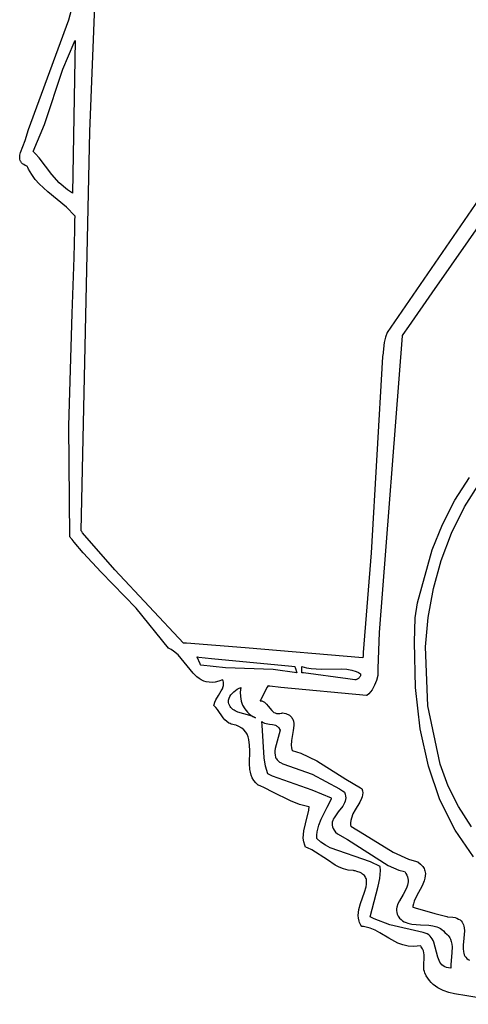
# Model space of a CAD drawing. Extents: x 21.3 to 51.6, y -34 to 34.1.
# Tile 71 of 117: x 37.3 to 38.5, y 6.4 to 9. Entities that reach past the tile are written whole.
import ezdxf

# ---------------------------------------------------------------- set-up
doc = ezdxf.new("R2010")
doc.units = 0

msp = doc.modelspace()

# ---------------------------------------------------------------- linework, layer by layer
at = {"layer": 'Layer 1', "color": 7, "linetype": 'CONTINUOUS'}
for p, q in [((37.513138, 8.744614), (37.531678, 9.214993)), ((37.456016, 9.049336), (37.477237, 9.127315)), ((37.346296, 8.750449), (37.456016, 9.049336)), ((37.439841, 8.914941), (37.470463, 8.987981)), ((37.472908, 8.992863), (37.465963, 8.576199)), ((37.470463, 8.987981), (37.472677, 8.992409)), ((37.472677, 8.992409), (37.472817, 8.992685)), ((37.472817, 8.992685), (37.472887, 8.992823)), ((37.389438, 8.763646), (37.439841, 8.914941)), ((37.337022, 8.719563), (37.346296, 8.750449)), ((37.35902, 8.690093), (37.389438, 8.763646)), ((37.489577, 7.654009), (37.513138, 8.744614)), ((37.330699, 8.703684), (37.337022, 8.719563)), ((37.322422, 8.679688), (37.324412, 8.687498)), ((37.324412, 8.687498), (37.330699, 8.703684)), ((37.35912, 8.689983), (37.359043, 8.690063)), ((37.359424, 8.689665), (37.35912, 8.689983)), ((37.360637, 8.688387), (37.359424, 8.689665)), ((37.365392, 8.683179), (37.360637, 8.688387)), ((37.321809, 8.672279), (37.321915, 8.675923)), ((37.322161, 8.668775), (37.321809, 8.672279)), ((37.321915, 8.675923), (37.322422, 8.679688)), ((37.323029, 8.665431), (37.322161, 8.668775)), ((37.323674, 8.663825), (37.323029, 8.665431)), ((37.324469, 8.662267), (37.323674, 8.663825)), ((37.325421, 8.660759), (37.324469, 8.662267)), ((37.326538, 8.659303), (37.325421, 8.660759)), ((37.329294, 8.656558), (37.326538, 8.659303)), ((37.374533, 8.672367), (37.365392, 8.683179)), ((37.409813, 8.626741), (37.374533, 8.672367)), ((37.332793, 8.654054), (37.329294, 8.656558)), ((37.337092, 8.651809), (37.332793, 8.654054)), ((37.342248, 8.649843), (37.337092, 8.651809)), ((37.342399, 8.649704), (37.342248, 8.649843)), ((37.342626, 8.649184), (37.342399, 8.649704)), ((37.343086, 8.648149), (37.342626, 8.649184)), ((37.344023, 8.646102), (37.343086, 8.648149)), ((37.345966, 8.642093), (37.344023, 8.646102)), ((37.354589, 8.627115), (37.345966, 8.642093)), ((37.364419, 8.613625), (37.354589, 8.627115)), ((37.375248, 8.60135), (37.364419, 8.613625)), ((37.429471, 8.604711), (37.409813, 8.626741)), ((37.399064, 8.579343), (37.375248, 8.60135)), ((37.449489, 8.537806), (37.399064, 8.579343)), ((37.4526, 8.584888), (37.429471, 8.604711)), ((37.465963, 8.576199), (37.4526, 8.584888)), ((38.575679, 8.559517), (38.325128, 8.195302)), ((37.472757, 8.51388), (37.449489, 8.537806)), ((37.472627, 8.49571), (37.472782, 8.505235)), ((37.472906, 8.513567), (37.472757, 8.51388)), ((37.472782, 8.505235), (37.472854, 8.509997)), ((37.472854, 8.509997), (37.472889, 8.512377)), ((37.472889, 8.512377), (37.472906, 8.513567)), ((38.59868, 8.521919), (38.447304, 8.304264)), ((37.470439, 8.40027), (37.472279, 8.476648)), ((37.472279, 8.476648), (37.472627, 8.49571)), ((37.465336, 8.247088), (37.470439, 8.40027)), ((38.447304, 8.304264), (38.38308, 8.211921)), ((37.455751, 7.940706), (37.465336, 8.247088)), ((38.38308, 8.211921), (38.367733, 8.189854)), ((38.365931, 8.186786), (38.303594, 7.376565)), ((38.320381, 8.182635), (38.317045, 8.168358)), ((38.325128, 8.195302), (38.320381, 8.182635)), ((38.365963, 8.18731), (38.365931, 8.186786)), ((38.366011, 8.187379), (38.365964, 8.187311)), ((38.366315, 8.187815), (38.366011, 8.187379)), ((38.367733, 8.189854), (38.366315, 8.187815)), ((38.317045, 8.168358), (38.312844, 8.133217)), ((38.31249, 8.128943), (38.281029, 7.593925)), ((38.312497, 8.129051), (38.31249, 8.128943)), ((38.312523, 8.129376), (38.312497, 8.129051)), ((38.31263, 8.130668), (38.312523, 8.129376)), ((38.312844, 8.133217), (38.31263, 8.130668)), ((37.459008, 7.637524), (37.455751, 7.940706)), ((38.51009, 7.73747), (38.550278, 7.79965)), ((38.536405, 7.71916), (38.579268, 7.786776)), ((38.476068, 7.671208), (38.51009, 7.73747)), ((38.500832, 7.647804), (38.536405, 7.71916)), ((38.44791, 7.601829), (38.476068, 7.671208)), ((37.459333, 7.636921), (37.459008, 7.637524)), ((37.489587, 7.653962), (37.489577, 7.654009)), ((37.489644, 7.65389), (37.489606, 7.653938)), ((37.489948, 7.653506), (37.489644, 7.65389)), ((37.491169, 7.651969), (37.489948, 7.653506)), ((37.493627, 7.648888), (37.491169, 7.651969)), ((37.581555, 7.547392), (37.493627, 7.648888)), ((38.472474, 7.573328), (38.500832, 7.647804)), ((37.460103, 7.635971), (37.459333, 7.636921)), ((37.461645, 7.634076), (37.460103, 7.635971)), ((37.464727, 7.630312), (37.461645, 7.634076)), ((37.470892, 7.622876), (37.464727, 7.630312)), ((37.495525, 7.594267), (37.470892, 7.622876)), ((37.544491, 7.541325), (37.495525, 7.594267)), ((38.281029, 7.593925), (38.260013, 7.321253)), ((38.407986, 7.457589), (38.44791, 7.601829)), ((38.451256, 7.496349), (38.472474, 7.573328)), ((37.639688, 7.442388), (37.544491, 7.541325)), ((37.768733, 7.347045), (37.581555, 7.547392)), ((38.437101, 7.417486), (38.451256, 7.496349)), ((38.401593, 7.416662), (38.407986, 7.457589)), ((37.728306, 7.333371), (37.639688, 7.442388)), ((38.399526, 7.350246), (38.401593, 7.416662)), ((38.429935, 7.337355), (38.437101, 7.417486)), ((38.303594, 7.376565), (38.299761, 7.277678)), ((37.76888, 7.347029), (37.768802, 7.347032)), ((37.769504, 7.347008), (37.76888, 7.347029)), ((37.772, 7.346919), (37.769504, 7.347008)), ((37.776993, 7.34673), (37.772, 7.346919)), ((37.937174, 7.334485), (37.776993, 7.34673)), ((38.402662, 7.226202), (38.399526, 7.350246)), ((37.728584, 7.333091), (37.728306, 7.333371)), ((37.729047, 7.332884), (37.728584, 7.333091)), ((37.729967, 7.332463), (37.729047, 7.332884)), ((37.731781, 7.331583), (37.729967, 7.332463)), ((37.735312, 7.329686), (37.731781, 7.331583)), ((37.74201, 7.325382), (37.735312, 7.329686)), ((37.754163, 7.315075), (37.74201, 7.325382)), ((37.795077, 7.265511), (37.754163, 7.315075)), ((38.258999, 7.306755), (37.937174, 7.334485)), ((38.260013, 7.321253), (38.259409, 7.312486)), ((38.436266, 7.175765), (38.429935, 7.337355)), ((37.806536, 7.308862), (37.806256, 7.309502)), ((37.806263, 7.309532), (37.806428, 7.309516)), ((37.806428, 7.309516), (37.807243, 7.309435)), ((37.814546, 7.29055), (37.806536, 7.308862)), ((37.807243, 7.309435), (37.810715, 7.309091)), ((37.810715, 7.309091), (37.845125, 7.305686)), ((37.8158, 7.287682), (37.814546, 7.29055)), ((37.815926, 7.287393), (37.8158, 7.287682)), ((37.845125, 7.305686), (38.064849, 7.283942)), ((38.25902, 7.30679), (38.258999, 7.306755)), ((38.259025, 7.306859), (38.25902, 7.30679)), ((38.259034, 7.306996), (38.259025, 7.306859)), ((38.259109, 7.308095), (38.259034, 7.306996)), ((38.259409, 7.312486), (38.259109, 7.308095)), ((37.805798, 7.254937), (37.795077, 7.265511)), ((37.815956, 7.287325), (37.815926, 7.287393)), ((37.883347, 7.279758), (37.815963, 7.28731)), ((38.013424, 7.27559), (37.883347, 7.279758)), ((38.078463, 7.266475), (38.013424, 7.27559)), ((38.064849, 7.283942), (38.071949, 7.283239)), ((38.071949, 7.283239), (38.072908, 7.283144)), ((38.072912, 7.283133), (38.072929, 7.283082)), ((38.072929, 7.283082), (38.073001, 7.282864)), ((38.073001, 7.282864), (38.073718, 7.280713)), ((38.073718, 7.280713), (38.078463, 7.266475)), ((38.092353, 7.283084), (38.092353, 7.283144)), ((38.092353, 7.28264), (38.092353, 7.283084)), ((38.092353, 7.268905), (38.092353, 7.28264)), ((38.092353, 7.266754), (38.092353, 7.268905)), ((38.092353, 7.266537), (38.092353, 7.266754)), ((38.092353, 7.266486), (38.092353, 7.266537)), ((38.092566, 7.266447), (38.092354, 7.266475)), ((38.092355, 7.283143), (38.104694, 7.279808)), ((38.096802, 7.265887), (38.092566, 7.266447)), ((38.21811, 7.249865), (38.096802, 7.265887)), ((38.104694, 7.279808), (38.117712, 7.277798)), ((38.117712, 7.277798), (38.145142, 7.276557)), ((38.145142, 7.276557), (38.201089, 7.276862)), ((38.201089, 7.276862), (38.215039, 7.275699)), ((38.215039, 7.275699), (38.228311, 7.273349)), ((38.228311, 7.273349), (38.240719, 7.269464)), ((38.240719, 7.269464), (38.246541, 7.266839)), ((38.246541, 7.266839), (38.252077, 7.263699)), ((38.252077, 7.263699), (38.252455, 7.262154)), ((38.252565, 7.260647), (38.25243, 7.259185)), ((38.252455, 7.262154), (38.252565, 7.260647)), ((38.299761, 7.277678), (38.29921, 7.259093)), ((37.811565, 7.250459), (37.805798, 7.254937)), ((37.817683, 7.24665), (37.811565, 7.250459)), ((37.824213, 7.243608), (37.817683, 7.24665)), ((37.831216, 7.241431), (37.824213, 7.243608)), ((37.838751, 7.240216), (37.831216, 7.241431)), ((37.84688, 7.24006), (37.838751, 7.240216)), ((37.855662, 7.241061), (37.84688, 7.24006)), ((37.865159, 7.243317), (37.855662, 7.241061)), ((37.87543, 7.246926), (37.865159, 7.243317)), ((37.875699, 7.247008), (37.87543, 7.246926)), ((37.87575, 7.246912), (37.875699, 7.247008)), ((37.875849, 7.246719), (37.87575, 7.246912)), ((37.876043, 7.246334), (37.875849, 7.246719)), ((37.876406, 7.245565), (37.876043, 7.246334)), ((37.877038, 7.244029), (37.876406, 7.245565)), ((37.877944, 7.240967), (37.877038, 7.244029)), ((37.878404, 7.237917), (37.877944, 7.240967)), ((37.878136, 7.231845), (37.878455, 7.234877)), ((37.878455, 7.234877), (37.878404, 7.237917)), ((38.237108, 7.247356), (38.21811, 7.249865)), ((38.239025, 7.247103), (38.237108, 7.247356)), ((38.239474, 7.247044), (38.239025, 7.247103)), ((38.239566, 7.247031), (38.239474, 7.247044)), ((38.241823, 7.247803), (38.239577, 7.24703)), ((38.244264, 7.249049), (38.241823, 7.247803)), ((38.246705, 7.250717), (38.244264, 7.249049)), ((38.248951, 7.25276), (38.246705, 7.250717)), ((38.24994, 7.253907), (38.248951, 7.25276)), ((38.250806, 7.255129), (38.24994, 7.253907)), ((38.251527, 7.25642), (38.250806, 7.255129)), ((38.252076, 7.257774), (38.251527, 7.25642)), ((38.25243, 7.259185), (38.252076, 7.257774)), ((38.295797, 7.24541), (38.290846, 7.232041)), ((38.29921, 7.259093), (38.295797, 7.24541)), ((37.864817, 7.204553), (37.872302, 7.216723)), ((37.872302, 7.216723), (37.875332, 7.222772)), ((37.875332, 7.222772), (37.877483, 7.228818)), ((37.877483, 7.228818), (37.878136, 7.231845)), ((37.898439, 7.205621), (37.902048, 7.209916)), ((37.902048, 7.209916), (37.906229, 7.213963)), ((37.906229, 7.213963), (37.91589, 7.221097)), ((37.91589, 7.221097), (37.921165, 7.224073)), ((37.921165, 7.224073), (37.923869, 7.22539)), ((37.923869, 7.22539), (37.925232, 7.226002)), ((37.925687, 7.226196), (37.924068, 7.213489)), ((37.924068, 7.213489), (37.924322, 7.201095)), ((37.925232, 7.226002), (37.925573, 7.22615)), ((37.925573, 7.22615), (37.925659, 7.226187)), ((37.997331, 7.226563), (37.985056, 7.202833)), ((37.99891, 7.229615), (37.997331, 7.226563)), ((37.999254, 7.230281), (37.99891, 7.229615)), ((37.999287, 7.230344), (37.999254, 7.230281)), ((37.999467, 7.230342), (37.999298, 7.230365)), ((37.9997, 7.23031), (37.999467, 7.230342)), ((38.000168, 7.230246), (37.9997, 7.23031)), ((38.001102, 7.23012), (38.000168, 7.230246)), ((38.004836, 7.229622), (38.001102, 7.23012)), ((38.034509, 7.226035), (38.004836, 7.229622)), ((38.268568, 7.203999), (38.034509, 7.226035)), ((38.274956, 7.208991), (38.269485, 7.204498)), ((38.279784, 7.214077), (38.274956, 7.208991)), ((38.284014, 7.219672), (38.279784, 7.214077)), ((38.290846, 7.232041), (38.284014, 7.219672)), ((38.415413, 7.113407), (38.402662, 7.226202)), ((37.852608, 7.179454), (37.854559, 7.185865)), ((37.854559, 7.185865), (37.857446, 7.192174)), ((37.857446, 7.192174), (37.864817, 7.204553)), ((37.891773, 7.18707), (37.891792, 7.189437)), ((37.892027, 7.18471), (37.891773, 7.18707)), ((37.891792, 7.189437), (37.892068, 7.191804)), ((37.892767, 7.181738), (37.892027, 7.18471)), ((37.892068, 7.191804), (37.892591, 7.194164)), ((37.892591, 7.194164), (37.893346, 7.19651)), ((37.894278, 7.177824), (37.892767, 7.181738)), ((37.893346, 7.19651), (37.895504, 7.201134)), ((37.895504, 7.201134), (37.898439, 7.205621)), ((37.924322, 7.201095), (37.926432, 7.189197)), ((37.926432, 7.189197), (37.930383, 7.177982)), ((37.978463, 7.190089), (37.97852, 7.190083)), ((37.978491, 7.190144), (37.978467, 7.190096)), ((37.978606, 7.190365), (37.978491, 7.190144)), ((37.97852, 7.190083), (37.982775, 7.189291)), ((37.979849, 7.192769), (37.978606, 7.190365)), ((37.985056, 7.202833), (37.979849, 7.192769)), ((37.982775, 7.189291), (37.986535, 7.187898)), ((37.986535, 7.187898), (37.989871, 7.185993)), ((37.989871, 7.185993), (37.992854, 7.183664)), ((37.992854, 7.183664), (37.995555, 7.180999)), ((37.995555, 7.180999), (38.000395, 7.17502)), ((38.268754, 7.203983), (38.268568, 7.203999)), ((38.269485, 7.204498), (38.268754, 7.203983)), ((37.852078, 7.176206), (37.852608, 7.179454)), ((37.852156, 7.176136), (37.852078, 7.176206)), ((37.852326, 7.175999), (37.852156, 7.176136)), ((37.852662, 7.175723), (37.852326, 7.175999)), ((37.853326, 7.175163), (37.852662, 7.175723)), ((37.854621, 7.17401), (37.853326, 7.175163)), ((37.857089, 7.171582), (37.854621, 7.17401)), ((37.861618, 7.16632), (37.857089, 7.171582)), ((37.877734, 7.143268), (37.861618, 7.16632)), ((37.896172, 7.17434), (37.894278, 7.177824)), ((37.898419, 7.171249), (37.896172, 7.17434)), ((37.900989, 7.168517), (37.898419, 7.171249)), ((37.903855, 7.166109), (37.900989, 7.168517)), ((37.906986, 7.163989), (37.903855, 7.166109)), ((37.910353, 7.162122), (37.906986, 7.163989)), ((37.917679, 7.159007), (37.910353, 7.162122)), ((37.950601, 7.149637), (37.917679, 7.159007)), ((37.930383, 7.177982), (37.936159, 7.167635)), ((37.936159, 7.167635), (37.939727, 7.162844)), ((37.939727, 7.162844), (37.943746, 7.158341)), ((37.943746, 7.158341), (37.948213, 7.154147)), ((37.948213, 7.154147), (37.953127, 7.150286)), ((38.000395, 7.17502), (38.009822, 7.162933)), ((38.009822, 7.162933), (38.01254, 7.160402)), ((38.01254, 7.160402), (38.015545, 7.158243)), ((38.015545, 7.158243), (38.018909, 7.156547)), ((38.018909, 7.156547), (38.020747, 7.155899)), ((38.020747, 7.155899), (38.022701, 7.1554)), ((38.022701, 7.1554), (38.026994, 7.154892)), ((38.026994, 7.154892), (38.031858, 7.155112)), ((38.031858, 7.155112), (38.037364, 7.156147)), ((38.037364, 7.156147), (38.038849, 7.156544)), ((38.038849, 7.156544), (38.039228, 7.156652)), ((38.039228, 7.156652), (38.039418, 7.156708)), ((38.039418, 7.156708), (38.039514, 7.156736)), ((38.039514, 7.156736), (38.039627, 7.156746)), ((38.039627, 7.156746), (38.048239, 7.154723)), ((38.048239, 7.154723), (38.051901, 7.153402)), ((38.051901, 7.153402), (38.05516, 7.151886)), ((38.469643, 7.016524), (38.436266, 7.175765)), ((37.882197, 7.137938), (37.877734, 7.143268)), ((37.887207, 7.133156), (37.882197, 7.137938)), ((37.892951, 7.129108), (37.887207, 7.133156)), ((37.896156, 7.127417), (37.892951, 7.129108)), ((37.899615, 7.12598), (37.896156, 7.127417)), ((37.958568, 7.14666), (37.950601, 7.149637)), ((37.953127, 7.150286), (37.958485, 7.146782)), ((37.958485, 7.146782), (37.965963, 7.142865)), ((37.965963, 7.142865), (37.958568, 7.14666)), ((37.982633, 7.133144), (37.98444, 7.131811)), ((37.982674, 7.132851), (37.982639, 7.133097)), ((37.98281, 7.13186), (37.982674, 7.132851)), ((37.983749, 7.123616), (37.98281, 7.13186)), ((37.98444, 7.131811), (37.986336, 7.130679)), ((37.986336, 7.130679), (37.990353, 7.128932)), ((37.990353, 7.128932), (37.994604, 7.127738)), ((37.994604, 7.127738), (38.003495, 7.126343)), ((38.003495, 7.126343), (38.012373, 7.125165)), ((38.05516, 7.151886), (38.058037, 7.150186)), ((38.058037, 7.150186), (38.06055, 7.14831)), ((38.06055, 7.14831), (38.062719, 7.146267)), ((38.062719, 7.146267), (38.064566, 7.144068)), ((38.064566, 7.144068), (38.066108, 7.14172)), ((38.066108, 7.14172), (38.067366, 7.139233)), ((38.067366, 7.139233), (38.068359, 7.136617)), ((38.068359, 7.136617), (38.069109, 7.13388)), ((38.069109, 7.13388), (38.069953, 7.128082)), ((38.069953, 7.128082), (38.070056, 7.121913)), ((37.903351, 7.12482), (37.899615, 7.12598)), ((37.907387, 7.12396), (37.903351, 7.12482)), ((37.911747, 7.123424), (37.907387, 7.12396)), ((37.911993, 7.123351), (37.911747, 7.123424)), ((37.9126, 7.123133), (37.911993, 7.123351)), ((37.913794, 7.122689), (37.9126, 7.123133)), ((37.916108, 7.121765), (37.913794, 7.122689)), ((37.920441, 7.119782), (37.916108, 7.121765)), ((37.927987, 7.115295), (37.920441, 7.119782)), ((37.934153, 7.110162), (37.927987, 7.115295)), ((37.939072, 7.104441), (37.934153, 7.110162)), ((37.942876, 7.098187), (37.939072, 7.104441)), ((37.989262, 7.033723), (37.983749, 7.123616)), ((38.012373, 7.125165), (38.01661, 7.124241)), ((38.01661, 7.124241), (38.020605, 7.122874)), ((38.032632, 7.10953), (38.019003, 7.059609)), ((38.020605, 7.122874), (38.022488, 7.121972)), ((38.022488, 7.121972), (38.024281, 7.120897)), ((38.024281, 7.120897), (38.025973, 7.119627)), ((38.025973, 7.119627), (38.027556, 7.118143)), ((38.027556, 7.118143), (38.02902, 7.116423)), ((38.02902, 7.116423), (38.030353, 7.114447)), ((38.030353, 7.114447), (38.031547, 7.112194)), ((38.031547, 7.112194), (38.032632, 7.10953)), ((38.068674, 7.108758), (38.063989, 7.081244)), ((38.070056, 7.121913), (38.068674, 7.108758)), ((38.437681, 7.011297), (38.415413, 7.113407)), ((37.9457, 7.091458), (37.942876, 7.098187)), ((37.947676, 7.084312), (37.9457, 7.091458)), ((37.949619, 7.068993), (37.947676, 7.084312)), ((38.063989, 7.081244), (38.063217, 7.068065)), ((37.948963, 7.018935), (37.94977, 7.052687)), ((37.94977, 7.052687), (37.949619, 7.068993)), ((38.018318, 7.053319), (38.018245, 7.047248)), ((38.018245, 7.047248), (38.018899, 7.041462)), ((38.019003, 7.059609), (38.018318, 7.053319)), ((38.063217, 7.068065), (38.063779, 7.061879)), ((38.063779, 7.061879), (38.065182, 7.056059)), ((38.065182, 7.056059), (38.065683, 7.05467)), ((38.065683, 7.05467), (38.065958, 7.053986)), ((38.065958, 7.053986), (38.066125, 7.053932)), ((38.066125, 7.053932), (38.089489, 7.046457)), ((38.089489, 7.046457), (38.132937, 7.026087)), ((37.950137, 7.002403), (37.948963, 7.018935)), ((37.993068, 7.011071), (37.989262, 7.033723)), ((38.018899, 7.041462), (38.020397, 7.036033)), ((38.020397, 7.036033), (38.021498, 7.033473)), ((38.021498, 7.033473), (38.022853, 7.031028)), ((38.022853, 7.031028), (38.024477, 7.028705)), ((38.024477, 7.028705), (38.026384, 7.026515)), ((38.026384, 7.026515), (38.028589, 7.024465)), ((38.028589, 7.024465), (38.031106, 7.022564)), ((38.031106, 7.022564), (38.033949, 7.020821)), ((38.033949, 7.020821), (38.040673, 7.017842)), ((38.132937, 7.026087), (38.21272, 6.975389)), ((37.951584, 6.994421), (37.950137, 7.002403)), ((37.953784, 6.986706), (37.951584, 6.994421)), ((37.999294, 6.990098), (37.993068, 7.011071)), ((38.040673, 7.017842), (38.119987, 6.989395)), ((38.469371, 6.919309), (38.437681, 7.011297)), ((38.491405, 6.956459), (38.469643, 7.016524)), ((37.956867, 6.979315), (37.953784, 6.986706)), ((37.960969, 6.972303), (37.956867, 6.979315)), ((37.966222, 6.965729), (37.960969, 6.972303)), ((37.97276, 6.959649), (37.966222, 6.965729)), ((37.999361, 6.990057), (37.999311, 6.990082)), ((37.999561, 6.989957), (37.999361, 6.990057)), ((38.012482, 6.983848), (37.999561, 6.989957)), ((38.120141, 6.94527), (38.012482, 6.983848)), ((38.119987, 6.989395), (38.194839, 6.949465)), ((38.21272, 6.975389), (38.25249, 6.951757)), ((37.972971, 6.959504), (37.97276, 6.959649)), ((37.973333, 6.959357), (37.972971, 6.959504)), ((37.974059, 6.959059), (37.973333, 6.959357)), ((37.975509, 6.958458), (37.974059, 6.959059)), ((37.978411, 6.957226), (37.975509, 6.958458)), ((37.990028, 6.95197), (37.978411, 6.957226)), ((38.013381, 6.940339), (37.990028, 6.95197)), ((38.061178, 6.916601), (38.013381, 6.940339)), ((38.172905, 6.923421), (38.120141, 6.94527)), ((38.194839, 6.949465), (38.203572, 6.943771)), ((38.203572, 6.943771), (38.207877, 6.940869)), ((38.207877, 6.940869), (38.208947, 6.940138)), ((38.208947, 6.940138), (38.209014, 6.940092)), ((38.209025, 6.940072), (38.210803, 6.93474)), ((38.25249, 6.951757), (38.255031, 6.950432)), ((38.255031, 6.950432), (38.255668, 6.950104)), ((38.255668, 6.950104), (38.255986, 6.94994)), ((38.255986, 6.94994), (38.256146, 6.949859)), ((38.256146, 6.949859), (38.256255, 6.949773)), ((38.256255, 6.949773), (38.257765, 6.943999)), ((38.257765, 6.943999), (38.258301, 6.938436)), ((38.258301, 6.938436), (38.257976, 6.93305)), ((38.519731, 6.900951), (38.491405, 6.956459)), ((38.085975, 6.906779), (38.061178, 6.916601)), ((38.161542, 6.898799), (38.169411, 6.915009)), ((38.169411, 6.915009), (38.172846, 6.923259)), ((38.172846, 6.923259), (38.172896, 6.923389)), ((38.210107, 6.915305), (38.208394, 6.910838)), ((38.211287, 6.919912), (38.210107, 6.915305)), ((38.210803, 6.93474), (38.211717, 6.929614)), ((38.211851, 6.924676), (38.211287, 6.919912)), ((38.211717, 6.929614), (38.211851, 6.924676)), ((38.250286, 6.912573), (38.237716, 6.892132)), ((38.255186, 6.922668), (38.250286, 6.912573)), ((38.256901, 6.927805), (38.255186, 6.922668)), ((38.257976, 6.93305), (38.256901, 6.927805)), ((38.510385, 6.83688), (38.469371, 6.919309)), ((38.111604, 6.899847), (38.085975, 6.906779)), ((38.102121, 6.853848), (38.111231, 6.891116)), ((38.111231, 6.891116), (38.111654, 6.895557)), ((38.111798, 6.899802), (38.111604, 6.899847)), ((38.111654, 6.895557), (38.111763, 6.897755)), ((38.111763, 6.897755), (38.11179, 6.898849)), ((38.11179, 6.898849), (38.111796, 6.899394)), ((38.111796, 6.899394), (38.111797, 6.899666)), ((38.111797, 6.899666), (38.111798, 6.899802)), ((38.145083, 6.866477), (38.161542, 6.898799)), ((38.191546, 6.8861), (38.180113, 6.870395)), ((38.203699, 6.902264), (38.191546, 6.8861)), ((38.208394, 6.910838), (38.203699, 6.902264)), ((38.237716, 6.892132), (38.231829, 6.881227)), ((38.55555, 6.845355), (38.519731, 6.900951)), ((38.138365, 6.849762), (38.145083, 6.866477)), ((38.17519, 6.858299), (38.174685, 6.854121)), ((38.176318, 6.862393), (38.17519, 6.858299)), ((38.177986, 6.86642), (38.176318, 6.862393)), ((38.180113, 6.870395), (38.177986, 6.86642)), ((38.225999, 6.86323), (38.225302, 6.856654)), ((38.227394, 6.869494), (38.225999, 6.86323)), ((38.231829, 6.881227), (38.227394, 6.869494)), ((38.096256, 6.824588), (38.097537, 6.834411)), ((38.097537, 6.834411), (38.102121, 6.853848)), ((38.13281, 6.823148), (38.133902, 6.832275)), ((38.133902, 6.832275), (38.138365, 6.849762)), ((38.174685, 6.854121), (38.174885, 6.849843)), ((38.174885, 6.849843), (38.175874, 6.84545)), ((38.175874, 6.84545), (38.177733, 6.840924)), ((38.177733, 6.840924), (38.180546, 6.836251)), ((38.180546, 6.836251), (38.184395, 6.831414)), ((38.184395, 6.831414), (38.189362, 6.826397)), ((38.225302, 6.856654), (38.225413, 6.849731)), ((38.225413, 6.849731), (38.225581, 6.847942)), ((38.225581, 6.847942), (38.225686, 6.847039)), ((38.225686, 6.847039), (38.225821, 6.846961)), ((38.225821, 6.846961), (38.26328, 6.825025)), ((38.560627, 6.763445), (38.510385, 6.83688)), ((38.096039, 6.814732), (38.096256, 6.824588)), ((38.097177, 6.80487), (38.096039, 6.814732)), ((38.09996, 6.795029), (38.097177, 6.80487)), ((38.132632, 6.813714), (38.13281, 6.823148)), ((38.13268, 6.813654), (38.132637, 6.813695)), ((38.132856, 6.813489), (38.13268, 6.813654)), ((38.144398, 6.803735), (38.132856, 6.813489)), ((38.156545, 6.795392), (38.144398, 6.803735)), ((38.189362, 6.826397), (38.189536, 6.826237)), ((38.189581, 6.826198), (38.216949, 6.81087)), ((38.216949, 6.81087), (38.327926, 6.739532)), ((38.26328, 6.825025), (38.341446, 6.77603)), ((38.102059, 6.790126), (38.09996, 6.795029)), ((38.102227, 6.790042), (38.102059, 6.790126)), ((38.102425, 6.789979), (38.102227, 6.790042)), ((38.103215, 6.789724), (38.102425, 6.789979)), ((38.104784, 6.789198), (38.103215, 6.789724)), ((38.10788, 6.788082), (38.104784, 6.789198)), ((38.119754, 6.782847), (38.10788, 6.788082)), ((38.162385, 6.754974), (38.119754, 6.782847)), ((38.169211, 6.788251), (38.156545, 6.795392)), ((38.279314, 6.749508), (38.169211, 6.788251)), ((38.183398, 6.741185), (38.162385, 6.754974)), ((38.341446, 6.77603), (38.383185, 6.757043)), ((38.383185, 6.757043), (38.404943, 6.750691)), ((38.404943, 6.750691), (38.407709, 6.750082)), ((38.407709, 6.750082), (38.408403, 6.749936)), ((38.408403, 6.749936), (38.40875, 6.749865)), ((38.40875, 6.749865), (38.408923, 6.749829)), ((38.408923, 6.749829), (38.409077, 6.749768)), ((38.409077, 6.749768), (38.416479, 6.743789)), ((38.194483, 6.735404), (38.183398, 6.741185)), ((38.206203, 6.730776), (38.194483, 6.735404)), ((38.218744, 6.727608), (38.206203, 6.730776)), ((38.232293, 6.726209), (38.218744, 6.727608)), ((38.233519, 6.726029), (38.232293, 6.726209)), ((38.234931, 6.725744), (38.233519, 6.726029)), ((38.237653, 6.725139), (38.234931, 6.725744)), ((38.242696, 6.723791), (38.237653, 6.725139)), ((38.251257, 6.720567), (38.242696, 6.723791)), ((38.306231, 6.737316), (38.279314, 6.749508)), ((38.304796, 6.704843), (38.306477, 6.726255)), ((38.306246, 6.737256), (38.306243, 6.737298)), ((38.306255, 6.737086), (38.306246, 6.737256)), ((38.306477, 6.726255), (38.306255, 6.737086)), ((38.327926, 6.739532), (38.357405, 6.727494)), ((38.357405, 6.727494), (38.372592, 6.723486)), ((38.372592, 6.723486), (38.372832, 6.723436)), ((38.372832, 6.723436), (38.372892, 6.723423)), ((38.372915, 6.723411), (38.376327, 6.718505)), ((38.416479, 6.743789), (38.422048, 6.737652)), ((38.422048, 6.737652), (38.424196, 6.734527)), ((38.424196, 6.734527), (38.425948, 6.731368)), ((38.425948, 6.731368), (38.427323, 6.728176)), ((38.427323, 6.728176), (38.428343, 6.724953)), ((38.428343, 6.724953), (38.429026, 6.721699)), ((38.254816, 6.718704), (38.251257, 6.720567)), ((38.257924, 6.71668), (38.254816, 6.718704)), ((38.260601, 6.714503), (38.257924, 6.71668)), ((38.262869, 6.712177), (38.260601, 6.714503)), ((38.264749, 6.70971), (38.262869, 6.712177)), ((38.266262, 6.707107), (38.264749, 6.70971)), ((38.267429, 6.704374), (38.266262, 6.707107)), ((38.268273, 6.701517), (38.267429, 6.704374)), ((38.268813, 6.698542), (38.268273, 6.701517)), ((38.269072, 6.695456), (38.268813, 6.698542)), ((38.300914, 6.683687), (38.304796, 6.704843)), ((38.376327, 6.718505), (38.378926, 6.713701)), ((38.378926, 6.713701), (38.380772, 6.708991)), ((38.380772, 6.708991), (38.381924, 6.704366)), ((38.381924, 6.704366), (38.382442, 6.699817)), ((38.382442, 6.699817), (38.382384, 6.695337)), ((38.42614, 6.698235), (38.420262, 6.684432)), ((38.428131, 6.705046), (38.42614, 6.698235)), ((38.42927, 6.711778), (38.428131, 6.705046)), ((38.429026, 6.721699), (38.429395, 6.718418)), ((38.429395, 6.718418), (38.42927, 6.711778)), ((38.263562, 6.667458), (38.267718, 6.682111)), ((38.267718, 6.682111), (38.268831, 6.688971)), ((38.268831, 6.688971), (38.269072, 6.695456)), ((38.278463, 6.599812), (38.300914, 6.683687)), ((38.377592, 6.677927), (38.368354, 6.660926)), ((38.380781, 6.686546), (38.377592, 6.677927)), ((38.381811, 6.690916), (38.380781, 6.686546)), ((38.382384, 6.695337), (38.381811, 6.690916)), ((38.420262, 6.684432), (38.4055, 6.656471)), ((38.252296, 6.635765), (38.263562, 6.667458)), ((38.358478, 6.643793), (38.354489, 6.635006)), ((38.368354, 6.660926), (38.358478, 6.643793)), ((38.399234, 6.64253), (38.396952, 6.635615)), ((38.4055, 6.656471), (38.399234, 6.64253)), ((38.246627, 6.611421), (38.247911, 6.619494)), ((38.247911, 6.619494), (38.252296, 6.635765)), ((38.351029, 6.621361), (38.350787, 6.616654)), ((38.350787, 6.616654), (38.3511, 6.611854)), ((38.351767, 6.625983), (38.351029, 6.621361)), ((38.354489, 6.635006), (38.351767, 6.625983)), ((38.395225, 6.627052), (38.395132, 6.626201)), ((38.395161, 6.626191), (38.39529, 6.626155)), ((38.395457, 6.628756), (38.395225, 6.627052)), ((38.39529, 6.626155), (38.395844, 6.626)), ((38.396952, 6.635615), (38.395457, 6.628756)), ((38.395844, 6.626), (38.401595, 6.624393)), ((38.401595, 6.624393), (38.455649, 6.60929)), ((38.246175, 6.603453), (38.246627, 6.611421)), ((38.246727, 6.595639), (38.246175, 6.603453)), ((38.248451, 6.588026), (38.246727, 6.595639)), ((38.278566, 6.599758), (38.278481, 6.5998)), ((38.278906, 6.599588), (38.278566, 6.599758)), ((38.289739, 6.594407), (38.278906, 6.599588)), ((38.332704, 6.577827), (38.289739, 6.594407)), ((38.3511, 6.611854), (38.352027, 6.606952)), ((38.352027, 6.606952), (38.352066, 6.606797)), ((38.352066, 6.606797), (38.352076, 6.606758)), ((38.352087, 6.606736), (38.355331, 6.601226)), ((38.355331, 6.601226), (38.358963, 6.596491)), ((38.358963, 6.596491), (38.362951, 6.592469)), ((38.362951, 6.592469), (38.367265, 6.5891)), ((38.367265, 6.5891), (38.371874, 6.586323)), ((38.455649, 6.60929), (38.480869, 6.602243)), ((38.480869, 6.602243), (38.487918, 6.600273)), ((38.487918, 6.600273), (38.489414, 6.599855)), ((38.489414, 6.599855), (38.489545, 6.599818)), ((38.489577, 6.59981), (38.489709, 6.599809)), ((38.489709, 6.599809), (38.504407, 6.598783)), ((38.504407, 6.598783), (38.510468, 6.597553)), ((38.510468, 6.597553), (38.515738, 6.595884)), ((38.515738, 6.595884), (38.520266, 6.593802)), ((38.520266, 6.593802), (38.524104, 6.591336)), ((38.524104, 6.591336), (38.527301, 6.588514)), ((38.527301, 6.588514), (38.529907, 6.585363)), ((38.249807, 6.584311), (38.248451, 6.588026)), ((38.25152, 6.580663), (38.249807, 6.584311)), ((38.253611, 6.577091), (38.25152, 6.580663)), ((38.256102, 6.573599), (38.253611, 6.577091)), ((38.256286, 6.573415), (38.256102, 6.573599)), ((38.25654, 6.573386), (38.256286, 6.573415)), ((38.257049, 6.573327), (38.25654, 6.573386)), ((38.25806, 6.573202), (38.257049, 6.573327)), ((38.260064, 6.572925), (38.25806, 6.573202)), ((38.263995, 6.572269), (38.260064, 6.572925)), ((38.27881, 6.568406), (38.263995, 6.572269)), ((38.292418, 6.562926), (38.27881, 6.568406)), ((38.305156, 6.556312), (38.292418, 6.562926)), ((38.423156, 6.556703), (38.332704, 6.577827)), ((38.371874, 6.586323), (38.376747, 6.584077)), ((38.376747, 6.584077), (38.381855, 6.582301)), ((38.381855, 6.582301), (38.392647, 6.579916)), ((38.392647, 6.579916), (38.415687, 6.578111)), ((38.415687, 6.578111), (38.439031, 6.577012)), ((38.439031, 6.577012), (38.450203, 6.575509)), ((38.450203, 6.575509), (38.460715, 6.572722)), ((38.460715, 6.572722), (38.465647, 6.570694)), ((38.465647, 6.570694), (38.470321, 6.568163)), ((38.470321, 6.568163), (38.474708, 6.565068)), ((38.474708, 6.565068), (38.478777, 6.561346)), ((38.529907, 6.585363), (38.531974, 6.58191)), ((38.531974, 6.58191), (38.53355, 6.578185)), ((38.53355, 6.578185), (38.534688, 6.574214)), ((38.534688, 6.574214), (38.535436, 6.570027)), ((38.535436, 6.570027), (38.535967, 6.56111)), ((38.329359, 6.541621), (38.305156, 6.556312)), ((38.354101, 6.528199), (38.329359, 6.541621)), ((38.428977, 6.555088), (38.423156, 6.556703)), ((38.434064, 6.552888), (38.428977, 6.555088)), ((38.438481, 6.550154), (38.434064, 6.552888)), ((38.442289, 6.54694), (38.438481, 6.550154)), ((38.445553, 6.543296), (38.442289, 6.54694)), ((38.448334, 6.539275), (38.445553, 6.543296)), ((38.450695, 6.534928), (38.448334, 6.539275)), ((38.452699, 6.530308), (38.450695, 6.534928)), ((38.478777, 6.561346), (38.482496, 6.556939)), ((38.482496, 6.556939), (38.482606, 6.556789)), ((38.482634, 6.556753), (38.489164, 6.551369)), ((38.489164, 6.551369), (38.49184, 6.548487)), ((38.49184, 6.548487), (38.494154, 6.545486)), ((38.494154, 6.545486), (38.496129, 6.54237)), ((38.496129, 6.54237), (38.497787, 6.539145)), ((38.497787, 6.539145), (38.500243, 6.532389)), ((38.534572, 6.541893), (38.532587, 6.522315)), ((38.535967, 6.56111), (38.534572, 6.541893)), ((38.367512, 6.523173), (38.354101, 6.528199)), ((38.382063, 6.519915), (38.367512, 6.523173)), ((38.398089, 6.518909), (38.382063, 6.519915)), ((38.415926, 6.520638), (38.398089, 6.518909)), ((38.416027, 6.52057), (38.415926, 6.520638)), ((38.416173, 6.5204), (38.416027, 6.52057)), ((38.416462, 6.52006), (38.416173, 6.5204)), ((38.417023, 6.519381), (38.416462, 6.52006)), ((38.418086, 6.518026), (38.417023, 6.519381)), ((38.421588, 6.512631), (38.418086, 6.518026)), ((38.424016, 6.507249), (38.421588, 6.512631)), ((38.463414, 6.489725), (38.452699, 6.530308)), ((38.500243, 6.532389), (38.501703, 6.525258)), ((38.501703, 6.525258), (38.502349, 6.517793)), ((38.502349, 6.517793), (38.501923, 6.502032)), ((38.532587, 6.522315), (38.53238, 6.512948)), ((38.53238, 6.512948), (38.533231, 6.504159)), ((38.425541, 6.501849), (38.424016, 6.507249)), ((38.425273, 6.467211), (38.426565, 6.490862)), ((38.426334, 6.496398), (38.425541, 6.501849)), ((38.426565, 6.490862), (38.426334, 6.496398)), ((38.466917, 6.480477), (38.463414, 6.489725)), ((38.501923, 6.502032), (38.499271, 6.46834)), ((38.533231, 6.504159), (38.534181, 6.50005)), ((38.534181, 6.50005), (38.535546, 6.49617)), ((38.535546, 6.49617), (38.537377, 6.492546)), ((38.537377, 6.492546), (38.539724, 6.489205)), ((38.539724, 6.489205), (38.542639, 6.486176)), ((38.542639, 6.486176), (38.54617, 6.483486)), ((38.54617, 6.483486), (38.550369, 6.481163)), ((38.425683, 6.45402), (38.425273, 6.467211)), ((38.425734, 6.45382), (38.425683, 6.45402)), ((38.426058, 6.452762), (38.425734, 6.45382)), ((38.469137, 6.476273), (38.466917, 6.480477)), ((38.471753, 6.472418), (38.469137, 6.476273)), ((38.474829, 6.468964), (38.471753, 6.472418)), ((38.478425, 6.465964), (38.474829, 6.468964)), ((38.482607, 6.463468), (38.478425, 6.465964)), ((38.487435, 6.46153), (38.482607, 6.463468)), ((38.492974, 6.4602), (38.487435, 6.46153)), ((38.499285, 6.459531), (38.492974, 6.4602)), ((38.499271, 6.46834), (38.499291, 6.459708)), ((38.499291, 6.459708), (38.499296, 6.459573)), ((38.426738, 6.450677), (38.426058, 6.452762)), ((38.428221, 6.446636), (38.426738, 6.450677)), ((38.431666, 6.439051), (38.428221, 6.446636)), ((38.435717, 6.432102), (38.431666, 6.439051)), ((38.440336, 6.425761), (38.435717, 6.432102)), ((38.445483, 6.419996), (38.440336, 6.425761)), ((38.451121, 6.414778), (38.445483, 6.419996)), ((38.463714, 6.405861), (38.451121, 6.414778)), ((38.477808, 6.398767), (38.463714, 6.405861)), ((38.493094, 6.393255), (38.477808, 6.398767)), ((38.509264, 6.389083), (38.493094, 6.393255)), ((38.543029, 6.383793), (38.509264, 6.389083)), ((38.685495, 6.360833), (38.543029, 6.383793))]:
    msp.add_line(p, q, dxfattribs=at)

doc.saveas('drawing.dxf')
